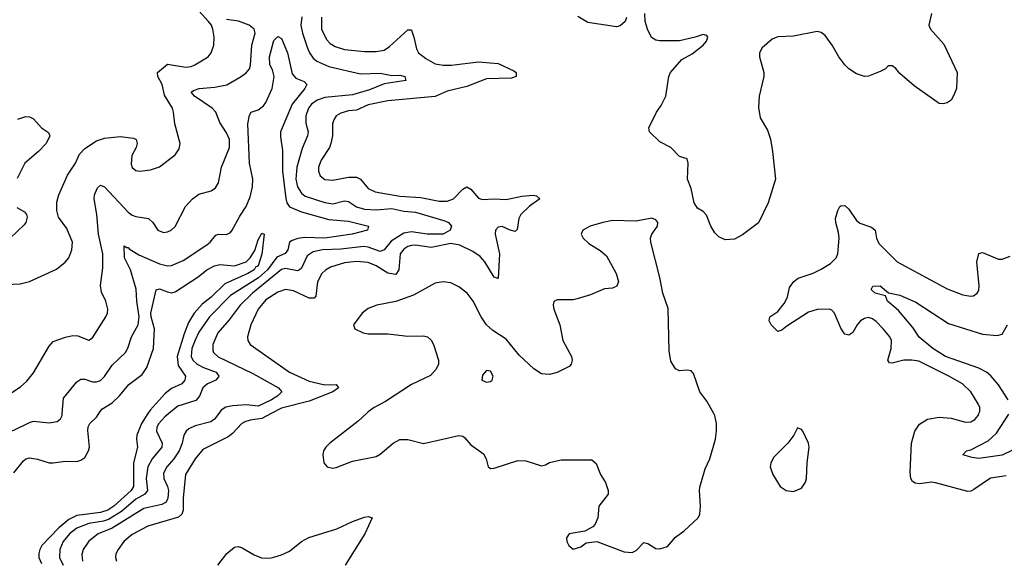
# Model space of a CAD drawing. Header units: inches. Extents: x 1954678 to 2060271, y 904822 to 1016299.
# Tile 225 of 256: x 1981220 to 1986220, y 1009255 to 1011998. Entities that reach past the tile are written whole.
import ezdxf

# ---------------------------------------------------------------- set-up
doc = ezdxf.new("R2010")
doc.units = ezdxf.units.IN
doc.header["$MEASUREMENT"] = 0
doc.layers.add('B9080', color=7, linetype='Continuous')
doc.layers.add('B9081', color=7, linetype='Continuous')

msp = doc.modelspace()

# ---------------------------------------------------------------- linework, layer by layer
at = {"layer": 'B9080', "color": 5}
for points, elevation in [([(1980944.5, 1010000), (1980947.4, 1009990), (1980990, 1009943.5), (1981030, 1009919.8), (1981090, 1009900.2), (1981130, 1009899.4), (1981190, 1009914.8), (1981270, 1009955.2), (1981290, 1009960.6), (1981370, 1009952.6), (1981410, 1009959.5), (1981426.7, 1009973.3), (1981434.8, 1009990), (1981435.6, 1010000)], 440), ([(1981190, 1009698.3), (1981239.5, 1009760.5), (1981250, 1009769.4), (1981270, 1009775.5), (1981310, 1009768.7), (1981370, 1009750.2), (1981390, 1009749), (1981450, 1009759), (1981510, 1009756.8), (1981530, 1009763.2), (1981550, 1009777.6), (1981569.9, 1009810), (1981574, 1009830), (1981566.4, 1009913.6), (1981567.6, 1009932.4), (1981575.5, 1009950), (1981610, 1009982.2), (1981622.1, 1010000)], 420), ([(1981870.9, 1010000), (1981838.6, 1009950), (1981814.3, 1009890), (1981812.6, 1009870), (1981818.4, 1009830), (1981796.8, 1009750), (1981796.8, 1009630), (1981786.1, 1009610), (1981698.1, 1009530), (1981667.6, 1009510), (1981630, 1009497), (1981510, 1009482.3), (1981470, 1009463), (1981419.2, 1009420.8), (1981332.8, 1009330), (1981321.1, 1009310), (1981316.2, 1009290), (1981316.9, 1009270), (1981330, 1009239.7)], 420), ([(1981976.7, 1010000), (1981956.3, 1009983.7), (1981926, 1009950), (1981916.8, 1009930), (1981914.1, 1009910), (1981943.1, 1009850), (1981940.9, 1009830), (1981892.2, 1009770), (1981870.9, 1009730), (1981861.5, 1009670), (1981869.1, 1009610), (1981855.3, 1009590), (1981810, 1009565.3), (1981737.1, 1009502.9), (1981670, 1009462.1), (1981646, 1009454), (1981570, 1009442.5), (1981510, 1009419), (1981472.7, 1009390), (1981441, 1009350), (1981423.6, 1009310), (1981421.4, 1009270), (1981441.1, 1009230)], 440), ([(1982230.8, 1010000), (1982208.9, 1009971.1), (1982190, 1009957.1), (1982110, 1009938.1), (1982077.8, 1009922.2), (1982064.3, 1009910), (1982053.9, 1009890), (1982044.6, 1009850), (1982029.1, 1009810), (1982002.5, 1009770), (1981967.3, 1009730), (1981950, 1009696.9), (1981951.3, 1009670), (1981970.4, 1009630.4), (1981975.1, 1009610), (1981972.4, 1009570), (1981963.2, 1009550), (1981941.9, 1009538.1), (1981850, 1009518.7), (1981690, 1009419), (1981617.6, 1009390), (1981570, 1009351.6), (1981541.9, 1009310), (1981534.6, 1009285.4), (1981539.2, 1009250)], 460), ([(1982497.6, 1010000), (1982450, 1009974.8), (1982390, 1009966.6), (1982362.4, 1009957.6), (1982348.6, 1009950), (1982301.1, 1009898.9), (1982278.7, 1009881.3), (1982150, 1009817.8), (1982110, 1009770.8), (1982062.3, 1009690), (1982050.1, 1009570), (1982050.5, 1009510), (1982043.6, 1009490), (1982025.5, 1009474.5), (1981870, 1009427.9), (1981790, 1009385.8), (1981749.3, 1009350), (1981719.1, 1009310), (1981707.8, 1009287.8), (1981705.8, 1009270), (1981711.7, 1009250)], 480), ([(1982980.6, 1010000), (1982938.9, 1009961.1), (1982795.3, 1009850), (1982774.9, 1009830), (1982763, 1009810), (1982759.1, 1009790), (1982763.8, 1009750), (1982780.5, 1009730), (1982810, 1009723.2), (1982826.6, 1009726.6), (1982910, 1009758.4), (1983030, 1009782.6), (1983050, 1009794), (1983116.9, 1009850), (1983150, 1009868.2), (1983190, 1009867.5), (1983270, 1009847.6), (1983450, 1009889), (1983470, 1009885.3), (1983479, 1009879), (1983510, 1009840.5), (1983574.7, 1009794.7), (1983588.7, 1009770), (1983598.8, 1009730), (1983610, 1009720.7), (1983630, 1009723), (1983750, 1009761.5), (1983790, 1009759.6), (1983870, 1009734.4), (1983890, 1009739.3), (1983910, 1009751.4), (1983970, 1009765.5), (1984124.6, 1009764.6), (1984146.7, 1009746.7), (1984168.9, 1009690), (1984195.3, 1009650), (1984208.8, 1009610), (1984208.7, 1009590), (1984160.9, 1009530), (1984156.5, 1009470), (1984142.2, 1009437.8), (1984130, 1009424.5), (1984090, 1009402.7), (1984010, 1009389), (1983997.3, 1009370), (1983999.1, 1009350), (1984007.7, 1009330), (1984030, 1009311), (1984070, 1009322.8), (1984096, 1009344), (1984150, 1009350.6), (1984290, 1009298), (1984330, 1009294), (1984350, 1009304.4), (1984390, 1009344.9), (1984410, 1009340.3), (1984450, 1009315.3), (1984470, 1009312.7), (1984510, 1009325.5), (1984550, 1009373.4), (1984594.5, 1009405.5), (1984666, 1009470), (1984673, 1009490), (1984677.7, 1009530), (1984671.5, 1009610), (1984674.5, 1009625.5), (1984700.1, 1009719.9), (1984725.2, 1009770), (1984753.2, 1009870), (1984758, 1009910), (1984758, 1009950), (1984749.5, 1009990), (1984744.1, 1010000)], 520), ([(1986230, 1009683.5), (1986150, 1009672.3), (1986065.9, 1009614.1), (1986050, 1009605.6), (1986035.7, 1009604.3), (1985870, 1009648.5), (1985850, 1009651.4), (1985790, 1009642.7), (1985766.6, 1009646.6), (1985754.4, 1009654.4), (1985745.8, 1009670), (1985742.5, 1009702.5), (1985748, 1009850), (1985764.9, 1009910), (1985790, 1009946.4), (1985830, 1009970.8), (1985890, 1009982.1), (1985950, 1009976.6), (1986023, 1009957), (1986050, 1009957.8), (1986071.1, 1009970), (1986086.9, 1009990), (1986091, 1010000)], 480), ([(1986310, 1009837.6), (1986210, 1009789.1), (1986090, 1009772.3), (1986056.4, 1009776.4), (1986009.7, 1009789.7), (1986028.7, 1009810), (1986050, 1009816.5), (1986138.8, 1009861.2), (1986180.3, 1009899.7), (1986242.4, 1009997.6)], 460), ([(1982225.3, 1009230), (1982270.8, 1009290), (1982310, 1009321.8), (1982330, 1009325.8), (1982350, 1009319.1), (1982410, 1009283.5), (1982448.1, 1009268.1), (1982490, 1009266.8), (1982510, 1009271), (1982550, 1009282.7), (1982590, 1009301.8), (1982650, 1009351), (1982688.8, 1009371.2), (1982830, 1009414.4), (1982910, 1009452.5), (1982970, 1009473.8), (1982990, 1009478), (1983010, 1009470.8), (1982972.5, 1009390), (1982873.4, 1009230)], 480)]:
    msp.add_lwpolyline(points, dxfattribs=dict(at, elevation=elevation))
at = {"layer": 'B9080', "color": 5, "elevation": 520}
msp.add_lwpolyline([(1985170, 1009928), (1985151.3, 1009890), (1985120.7, 1009850), (1985050, 1009779), (1985034.8, 1009750), (1985030.8, 1009730), (1985044, 1009690), (1985081, 1009630), (1985112, 1009610), (1985150, 1009604), (1985190, 1009621), (1985210, 1009652), (1985215.1, 1009670), (1985218.4, 1009750), (1985229.2, 1009829.2), (1985225.2, 1009850), (1985197.2, 1009910), (1985190, 1009919)], close=True, dxfattribs=at)
at = {"layer": 'B9081', "color": 5}
for points, elevation in [([(1981112.3, 1010652.3), (1981221.7, 1010658.3), (1981270, 1010670.2), (1981407.1, 1010732.9), (1981451.2, 1010768.8), (1981469.8, 1010790), (1981484.8, 1010830), (1981487.8, 1010870), (1981458.5, 1010938.5), (1981416.6, 1010996.6), (1981408.7, 1011030), (1981408, 1011072), (1981417.8, 1011110), (1981463.1, 1011210), (1981503.5, 1011270), (1981523, 1011317), (1981550, 1011345.6), (1981610, 1011384.3), (1981650, 1011397.8), (1981730, 1011406), (1981797.6, 1011397.6), (1981810.5, 1011390), (1981815.8, 1011370), (1981810.3, 1011350), (1981789, 1011310), (1981785.4, 1011265.4), (1981790, 1011248.2), (1981810, 1011234), (1981830, 1011229.1), (1981883.3, 1011236.7), (1981930, 1011251.8), (1982010, 1011312.7), (1982030, 1011342.8), (1982034.3, 1011370), (1982008.3, 1011470), (1982000.4, 1011530), (1981996, 1011550), (1981955.4, 1011615.4), (1981943, 1011670), (1981920.8, 1011710), (1981919.9, 1011730), (1981970, 1011773.2), (1982062.7, 1011757.3), (1982090, 1011761.3), (1982109.7, 1011770), (1982176.9, 1011810), (1982192.4, 1011830), (1982205.3, 1011870), (1982207.1, 1011910), (1982200.2, 1011950), (1982193.9, 1011970), (1982178.3, 1011990), (1982130, 1012043.2)], 480), ([(1982652.6, 1012012.6), (1982647.5, 1011970), (1982655.2, 1011930), (1982679.4, 1011859.4), (1982690.9, 1011830.9), (1982710, 1011804.1), (1982728.9, 1011788.9), (1982790, 1011760.8), (1982950, 1011724.5), (1983050, 1011726.7), (1983110, 1011715.8), (1983150, 1011716.5), (1983176.3, 1011710), (1983180.7, 1011690), (1983070, 1011673.5), (1982997, 1011643), (1982910, 1011616.8), (1982770, 1011603.9), (1982730, 1011590.4), (1982702.2, 1011570), (1982686.2, 1011550), (1982672.8, 1011510), (1982672.8, 1011472.8), (1982684.3, 1011430), (1982681.6, 1011410), (1982654.7, 1011345.3), (1982627.2, 1011250), (1982622.1, 1011190), (1982630.1, 1011150.1), (1982650, 1011118.4), (1982670, 1011103.3), (1982770, 1011070.1), (1982810, 1011063.9), (1982870, 1011080.1), (1982890, 1011076.1), (1982929.7, 1011049.7), (1982970, 1011037.9), (1983030, 1011033.8), (1983110, 1011039.8), (1983170, 1011026.5), (1983230, 1011021.1), (1983378.1, 1010978.1), (1983398, 1010970), (1983413, 1010950), (1983406.3, 1010930), (1983370, 1010909.6), (1983289.1, 1010910.9), (1983210, 1010922.4), (1983170, 1010915.4), (1983105.4, 1010874.6), (1983070, 1010831.2), (1983050, 1010821.8), (1982990, 1010844.6), (1982968.1, 1010848.1), (1982850, 1010834.4), (1982757.3, 1010830), (1982710, 1010819.9), (1982680.3, 1010799.7), (1982650, 1010738), (1982640.7, 1010730), (1982630, 1010724.3), (1982570, 1010735.2), (1982550, 1010731.5), (1982402.2, 1010610), (1982339.1, 1010550), (1982283.8, 1010476.2), (1982225.9, 1010410), (1982199.8, 1010350), (1982200.7, 1010320.7), (1982204.3, 1010310), (1982227, 1010287), (1982403.7, 1010203.7), (1982534, 1010130), (1982550.3, 1010110), (1982530.2, 1010090), (1982498, 1010070), (1982430, 1010037.7), (1982370, 1010043.8), (1982300.1, 1010039.9), (1982267.1, 1010032.9), (1982243.4, 1010016.6), (1982230.8, 1010000)], 460), ([(1982752, 1012012), (1982753.2, 1011950), (1982777.3, 1011897.3), (1982797.2, 1011877.2), (1982821.8, 1011861.8), (1982870, 1011846.9), (1982970, 1011837.7), (1983030, 1011837.4), (1983070, 1011844.2), (1983098, 1011862), (1983190, 1011947.7), (1983207.1, 1011947.1), (1983210, 1011946), (1983221.4, 1011910), (1983234.2, 1011850), (1983245.1, 1011830), (1983282.1, 1011802.1), (1983330, 1011775.4), (1983370, 1011768), (1983412.3, 1011767.7), (1983550, 1011785.5), (1983650, 1011776.5), (1983730, 1011739.6), (1983740.3, 1011730), (1983741.3, 1011710), (1983717.5, 1011702.5), (1983590, 1011698.5), (1983490, 1011659.1), (1983390, 1011635.7), (1983330, 1011608.7), (1983090, 1011587.6), (1982990, 1011566.5), (1982930, 1011538.9), (1982890, 1011536), (1982850, 1011524.1), (1982827.2, 1011510), (1982814.5, 1011490), (1982808.7, 1011470), (1982807.5, 1011410), (1982800.5, 1011370), (1982792.2, 1011350), (1982750, 1011286.3), (1982737.4, 1011250), (1982737.5, 1011230), (1982746.3, 1011206.3), (1982770, 1011187.6), (1982810, 1011184), (1982890, 1011200.1), (1982930, 1011199.4), (1982950, 1011189.4), (1982990, 1011142.5), (1983025, 1011125), (1983150, 1011103.4), (1983256.9, 1011096.9), (1983350, 1011078.2), (1983390, 1011078.5), (1983422.4, 1011090), (1983470, 1011139.2), (1983490, 1011151.1), (1983510, 1011139.3), (1983550, 1011093.1), (1983570, 1011085.5), (1983630, 1011089.6), (1983690, 1011086.6), (1983770, 1011102.3), (1983828.1, 1011108.1), (1983844.8, 1011104.8), (1983861.6, 1011090), (1983808.2, 1011051.8), (1983764.6, 1011010), (1983754.3, 1010990), (1983746, 1010934), (1983735.5, 1010924.5), (1983710, 1010930.9), (1983670, 1010949.8), (1983650, 1010945.1), (1983636.5, 1010930), (1983633.7, 1010910), (1983656.8, 1010810), (1983650, 1010684.5), (1983630, 1010691.2), (1983581.2, 1010770), (1983557.4, 1010797.4), (1983521.5, 1010821.5), (1983454.1, 1010854.1), (1983410, 1010862), (1983310, 1010843.3), (1983230, 1010854.5), (1983210, 1010853.3), (1983190, 1010847.5), (1983170, 1010834.6), (1983151.6, 1010810), (1983145.5, 1010730), (1983130, 1010705.9), (1983090, 1010712.5), (1983030, 1010749.5), (1982990, 1010765.9), (1982930, 1010771.2), (1982870, 1010764.2), (1982797.6, 1010742.4), (1982772, 1010728), (1982753.8, 1010710), (1982731.5, 1010668.5), (1982724.2, 1010595.8), (1982714.5, 1010585.5), (1982690, 1010586.1), (1982610, 1010622.5), (1982570, 1010629.8), (1982530, 1010615.8), (1982470, 1010576.4), (1982430.9, 1010530), (1982394.2, 1010450), (1982377.2, 1010390), (1982377.7, 1010370), (1982390.3, 1010350), (1982590, 1010209.6), (1982690, 1010164.5), (1982770, 1010146.3), (1982826.9, 1010146.9), (1982838.9, 1010130), (1982810.2, 1010110), (1982690, 1010062.1), (1982550, 1010027.7), (1982497.6, 1010000)], 480), ([(1984301, 1012010), (1984294.6, 1011990), (1984270, 1011967), (1984250, 1011963.1), (1984104.9, 1011984.9), (1984054.1, 1012014.1)], 520), ([(1985849.7, 1012030), (1985836, 1011970), (1985845.2, 1011950), (1985913.7, 1011873.7), (1985981.2, 1011730), (1985977, 1011650), (1985964.4, 1011615.6), (1985949.5, 1011590.5), (1985930, 1011577.3), (1985910, 1011570.8), (1985890, 1011574), (1985762.9, 1011662.9), (1985690, 1011724.9), (1985670, 1011750.7), (1985650, 1011764), (1985630, 1011764), (1985616, 1011750), (1985590, 1011734.9), (1985530, 1011712.4), (1985509.6, 1011710.4), (1985470, 1011723.7), (1985430.4, 1011750), (1985410.4, 1011770), (1985380.4, 1011810), (1985346.4, 1011870), (1985310, 1011918), (1985290, 1011934), (1985270, 1011938.7), (1985150, 1011915.8), (1985070, 1011911.6), (1985040.9, 1011899.1), (1984990, 1011855.5), (1984976.9, 1011830), (1984976.3, 1011810), (1984998.9, 1011730), (1984999.1, 1011710), (1984975, 1011610), (1984972.5, 1011552.5), (1984980.9, 1011500.9), (1985017.6, 1011437.6), (1985032.4, 1011392.4), (1985043.5, 1011330), (1985058.3, 1011190), (1985021, 1011070), (1984971.9, 1010968.1), (1984890, 1010906.4), (1984850, 1010884.4), (1984801.7, 1010881.7), (1984770, 1010896.3), (1984750, 1010916.3), (1984730, 1010950.8), (1984707, 1011007), (1984690, 1011024.9), (1984661.4, 1011041.4), (1984644.9, 1011070), (1984630, 1011142), (1984611, 1011190), (1984614, 1011270), (1984610, 1011292), (1984570, 1011304), (1984527.3, 1011350), (1984470, 1011378.7), (1984418.7, 1011430), (1984415.3, 1011450), (1984454, 1011530), (1984477.5, 1011562.5), (1984501.8, 1011610), (1984516, 1011710), (1984524.2, 1011730), (1984582.9, 1011797.1), (1984634.2, 1011825.8), (1984690.2, 1011870), (1984706.9, 1011890), (1984713.7, 1011910), (1984710, 1011918.4), (1984690, 1011923.2), (1984650.6, 1011909.4), (1984570, 1011892), (1984470, 1011891.2), (1984450, 1011895.5), (1984428.9, 1011908.9), (1984408.3, 1011950), (1984396.9, 1011990), (1984395.3, 1012030)], 520), ([(1981170, 1010100.3), (1981224.2, 1010135.8), (1981255.1, 1010164.9), (1981290, 1010207), (1981370, 1010342), (1981390, 1010365.5), (1981452, 1010388), (1981490, 1010396), (1981515.1, 1010395.1), (1981570, 1010373), (1981590, 1010384.9), (1981656.9, 1010490), (1981665.4, 1010510), (1981667.4, 1010530), (1981657.7, 1010570), (1981635.5, 1010615.5), (1981629.7, 1010649.7), (1981641.4, 1010738.6), (1981642.5, 1010810), (1981620.6, 1010910), (1981611, 1011010), (1981597.8, 1011090), (1981599, 1011110), (1981614, 1011146), (1981630, 1011159.5), (1981650, 1011150.2), (1981770, 1011022), (1981790, 1011006.9), (1981810, 1010999.2), (1981873.4, 1010990), (1981896.4, 1010970), (1981920.5, 1010930), (1981950, 1010919.5), (1981970, 1010921.7), (1981989.3, 1010930), (1982010, 1010948.5), (1982061.2, 1011050), (1982096.8, 1011090), (1982130, 1011113), (1982192, 1011130), (1982214.2, 1011145.8), (1982230, 1011170.8), (1982243.9, 1011250), (1982285.5, 1011350), (1982284.8, 1011390), (1982270, 1011424.7), (1982236.4, 1011476.4), (1982215, 1011530), (1982197.7, 1011550), (1982108.2, 1011610), (1982091.1, 1011630), (1982101.5, 1011638.5), (1982131, 1011649), (1982210, 1011656.4), (1982271.2, 1011668.8), (1982344.7, 1011710), (1982370.6, 1011729.4), (1982386.4, 1011750), (1982391.7, 1011768.3), (1982398.7, 1011870), (1982414.7, 1011930), (1982409.8, 1011950), (1982384.2, 1011970), (1982331.3, 1011991.3), (1982270, 1012000.3)], 460), ([(1981435.6, 1010000), (1981442, 1010078), (1981510, 1010160.3), (1981530, 1010174.5), (1981550, 1010173.7), (1981590, 1010161.2), (1981610, 1010160.1), (1981630, 1010167.6), (1981650, 1010188), (1981690, 1010245.4), (1981757.3, 1010310), (1981769.1, 1010330.9), (1981787.6, 1010390), (1981821.9, 1010450), (1981826.3, 1010490), (1981814.3, 1010570), (1981811.8, 1010631.8), (1981783, 1010730), (1981752.1, 1010790), (1981750, 1010850.5), (1981762, 1010842), (1981770, 1010843.1), (1981775.3, 1010835.3), (1981824.6, 1010804.6), (1981930, 1010759.1), (1981970, 1010750.1), (1981990, 1010751.6), (1982050, 1010777.4), (1982170, 1010856.2), (1982187.3, 1010870), (1982215.2, 1010904.8), (1982230, 1010910.2), (1982270, 1010908.1), (1982290, 1010918), (1982299.2, 1010930), (1982338.1, 1011001.9), (1982370.6, 1011050), (1982390, 1011099.3), (1982401.9, 1011150), (1982404.2, 1011190), (1982386.1, 1011270), (1982379, 1011470), (1982385.9, 1011514.1), (1982396, 1011530), (1982430, 1011541.5), (1982458.1, 1011561.9), (1982470, 1011578.7), (1982502.3, 1011650), (1982511.5, 1011710), (1982503.5, 1011743.5), (1982489.8, 1011770.2), (1982487.8, 1011810), (1982510, 1011892.8), (1982530, 1011913.4), (1982550, 1011903.8), (1982578.9, 1011830), (1982603.8, 1011723.8), (1982621.2, 1011701.2), (1982664.3, 1011684.3), (1982677.3, 1011670), (1982667.8, 1011650), (1982603.2, 1011570), (1982544.8, 1011430), (1982544.2, 1011404.2), (1982554.9, 1011334.9), (1982554, 1011230), (1982570.7, 1011090.7), (1982576.8, 1011070), (1982590, 1011049.6), (1982650, 1011023.5), (1982790, 1010984.5), (1982890, 1010976.8), (1982990.8, 1010950), (1982986, 1010930), (1982907.7, 1010910), (1982770, 1010890.3), (1982667.5, 1010892.5), (1982632.5, 1010887.5), (1982602.6, 1010877.4), (1982590.6, 1010869.4), (1982580.7, 1010830), (1982568.5, 1010811.5), (1982526.3, 1010793.7), (1982478.1, 1010730), (1982432.2, 1010687.8), (1982290, 1010598.4), (1982183.6, 1010490), (1982130, 1010413.7), (1982110, 1010372.9), (1982094.2, 1010330), (1982090.1, 1010290), (1982098.7, 1010270), (1982121.5, 1010250), (1982153.2, 1010233.2), (1982216.6, 1010210), (1982231, 1010190), (1982230, 1010187), (1982216.4, 1010170), (1982173.8, 1010150), (1982150.1, 1010130), (1982132.3, 1010087.7), (1982114.5, 1010065.5), (1982023.2, 1010036.8), (1981976.7, 1010000)], 440), ([(1981210, 1011493), (1981250, 1011507.3), (1981270, 1011505.5), (1981290, 1011494.9), (1981330, 1011450.3), (1981365.9, 1011425.9), (1981372.4, 1011410), (1981353.8, 1011370), (1981315.4, 1011330), (1981246, 1011270), (1981207.4, 1011192.6)], 480), ([(1986091, 1010000), (1986095.1, 1010010), (1986095.4, 1010030), (1986087.1, 1010050), (1986049.8, 1010110), (1986007.3, 1010150), (1985937.7, 1010190), (1985785.6, 1010265.6), (1985751.1, 1010271.1), (1985709.7, 1010270.3), (1985650, 1010255.9), (1985637.7, 1010257.7), (1985629.2, 1010270), (1985646.1, 1010330), (1985647.1, 1010370), (1985638, 1010390), (1985605.4, 1010430), (1985570, 1010467.2), (1985550, 1010480.6), (1985530, 1010486.6), (1985510, 1010482.3), (1985490, 1010470.7), (1985472.2, 1010450), (1985450, 1010411.8), (1985430, 1010398), (1985410, 1010403.5), (1985404.4, 1010410), (1985390, 1010434), (1985358.4, 1010510), (1985345, 1010525), (1985330.4, 1010530.4), (1985270, 1010527.2), (1985225.3, 1010514.7), (1985116, 1010444), (1985090, 1010422.3), (1985070, 1010417), (1985035.6, 1010450), (1985025.1, 1010470), (1985029.5, 1010490), (1985070, 1010518.3), (1985101.5, 1010558.5), (1985118.3, 1010590), (1985130, 1010639.1), (1985150.7, 1010669.3), (1985172.9, 1010687.1), (1985250, 1010712.1), (1985290, 1010731.9), (1985338.1, 1010761.9), (1985365.6, 1010790), (1985374, 1010810), (1985381.8, 1010890), (1985378.7, 1010918.7), (1985364, 1010970), (1985363.5, 1010990), (1985374, 1011030), (1985384.6, 1011050), (1985390, 1011054.4), (1985410, 1011055.1), (1985430, 1011037.7), (1985470, 1010980.2), (1985486.1, 1010966.1), (1985545.2, 1010945.2), (1985564.2, 1010930), (1985571.6, 1010890), (1985583.2, 1010863.2), (1985676.5, 1010770), (1985930, 1010632.6), (1986010, 1010602.6), (1986050, 1010594.9), (1986062.9, 1010597.1), (1986082.7, 1010610), (1986090, 1010624.7), (1986092.3, 1010647.7), (1986080.3, 1010770), (1986090, 1010811.8), (1986110, 1010817.3), (1986190, 1010783.5), (1986210, 1010783.5), (1986250, 1010798)], 480), ([(1981205.3, 1011045.3), (1981243.8, 1011023.8), (1981254.7, 1011010), (1981256.8, 1010996.8), (1981250.2, 1010970), (1981242, 1010958), (1981171.9, 1010890)], 480), ([(1984744.1, 1010000), (1984710, 1010062.7), (1984674.3, 1010110), (1984642.3, 1010202.3), (1984630, 1010217), (1984610, 1010220.7), (1984570, 1010217), (1984550, 1010226), (1984525.7, 1010265.7), (1984518.5, 1010318.5), (1984513.5, 1010533.5), (1984486.6, 1010610), (1984471.1, 1010690), (1984424.2, 1010870), (1984422.9, 1010890), (1984429.5, 1010910), (1984459.5, 1010950), (1984460.9, 1010970), (1984450, 1010982.7), (1984430, 1010991.6), (1984350, 1010976.9), (1984230, 1010979.4), (1984180.7, 1010970), (1984117.1, 1010950), (1984079.6, 1010930), (1984071.4, 1010910), (1984081.3, 1010890), (1984110, 1010862.8), (1984167.5, 1010827.5), (1984200.2, 1010800.2), (1984249.1, 1010710), (1984260.3, 1010670), (1984253, 1010647), (1984230, 1010636.4), (1984190, 1010633.2), (1984118.1, 1010601.9), (1984050, 1010581.7), (1984030, 1010577.5), (1983950, 1010576.4), (1983932, 1010568), (1983929.1, 1010550.9), (1983932.6, 1010530), (1983962, 1010450), (1983978.3, 1010370), (1984021.6, 1010290), (1984026.1, 1010270), (1984020.1, 1010250), (1984010, 1010239.1), (1983950, 1010208.7), (1983910, 1010198.9), (1983870, 1010200.7), (1983830, 1010226.6), (1983756.2, 1010296.2), (1983690, 1010377.5), (1983621.9, 1010421.9), (1983590.6, 1010450), (1983563.4, 1010490), (1983523.2, 1010570), (1983491.4, 1010610), (1983450, 1010643), (1983410, 1010663.7), (1983370, 1010667.9), (1983330, 1010661.2), (1983219.6, 1010600.4), (1983130, 1010569.1), (1983034, 1010550), (1982990, 1010532.6), (1982959.5, 1010510), (1982915.5, 1010450), (1982922, 1010430), (1982964, 1010410), (1982990, 1010404.7), (1983090, 1010403.8), (1983190, 1010392.3), (1983270, 1010394.2), (1983290, 1010389.2), (1983310, 1010371.5), (1983321.7, 1010350), (1983346.6, 1010270), (1983346.5, 1010250), (1983335, 1010225), (1983306.4, 1010193.6), (1983210, 1010146.9), (1983078.2, 1010061.8), (1983019.6, 1010030), (1982990, 1010008.7), (1982980.6, 1010000)], 520), ([(1981622.1, 1010000), (1981637.4, 1010022.6), (1981690, 1010053.9), (1981726.9, 1010090), (1981773.3, 1010146.7), (1981842.3, 1010197.7), (1981866.1, 1010233.9), (1981898.4, 1010330), (1981904.9, 1010430), (1981886.7, 1010490), (1981886.1, 1010510), (1981912.7, 1010627.3), (1981930, 1010633), (1981970, 1010616.8), (1981990, 1010612.9), (1982010, 1010617.3), (1982126.7, 1010693.3), (1982170.7, 1010730), (1982209.8, 1010750), (1982235.6, 1010755.6), (1982309.8, 1010750.2), (1982369.7, 1010770.3), (1982390, 1010790.4), (1982413.5, 1010826.5), (1982430, 1010882), (1982450, 1010915.5), (1982461, 1010910), (1982450, 1010809.2), (1982430, 1010749.9), (1982418, 1010742), (1982410.7, 1010730), (1982379, 1010710), (1982261.8, 1010658.2), (1982192.2, 1010590), (1982145.5, 1010554.5), (1982106.3, 1010510), (1982077.6, 1010462.4), (1982054.9, 1010405.1), (1982020.2, 1010290), (1982024.3, 1010244.3), (1982061.7, 1010190), (1982059, 1010170), (1982043.2, 1010150), (1981990, 1010126.2), (1981958.4, 1010101.6), (1981882.3, 1010017.7), (1981870.9, 1010000)], 420), ([(1986239.3, 1010070), (1986190, 1010146), (1986151.8, 1010191.8), (1986130.2, 1010210.2), (1986090.9, 1010230.9), (1985921.1, 1010290), (1985857, 1010330), (1985787.2, 1010387.2), (1985755.9, 1010435.9), (1985683.6, 1010523.6), (1985627.6, 1010570), (1985616.6, 1010596.6), (1985564.5, 1010610), (1985544.5, 1010630), (1985552.9, 1010647.1), (1985590, 1010648), (1985631.8, 1010611.8), (1985690, 1010600.2), (1985770, 1010564.9), (1985936.8, 1010456.8), (1986110, 1010402.8), (1986183.7, 1010396.3), (1986210, 1010402.9), (1986236.1, 1010450)], 460)]:
    msp.add_lwpolyline(points, dxfattribs=dict(at, elevation=elevation))
at = {"layer": 'B9081', "color": 5, "elevation": 540}
msp.add_lwpolyline([(1983590, 1010219), (1983570, 1010195.3), (1983567.3, 1010170), (1983590, 1010158.8), (1983610, 1010162.8), (1983619, 1010170), (1983624, 1010190), (1983610, 1010215.3)], close=True, dxfattribs=at)

doc.saveas('drawing.dxf')
